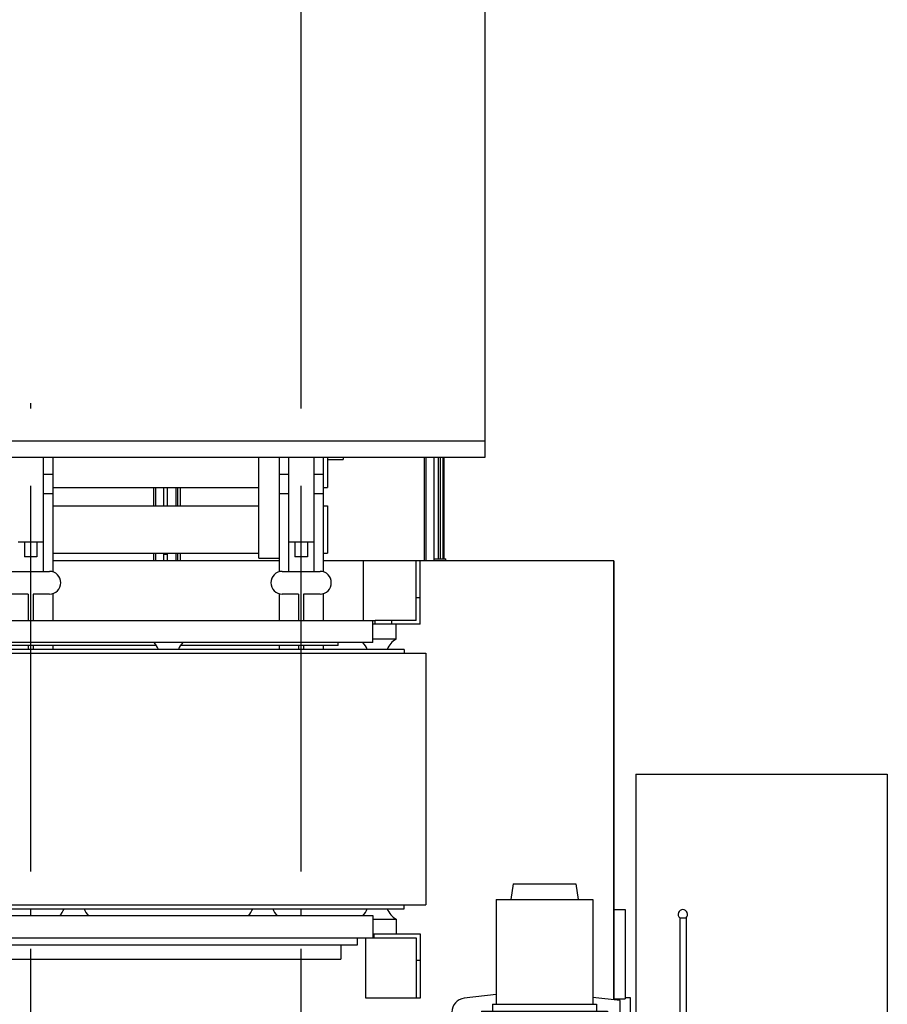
# Model space of a CAD drawing. Header units: millimetres. Extents: x 0 to 1189, y 0 to 841.
# Tile 122 of 131: x 542 to 597, y 702 to 765. Entities that reach past the tile are written whole.
import ezdxf
from ezdxf.enums import TextEntityAlignment as Align

# ---------------------------------------------------------------- set-up
doc = ezdxf.new("R2010")
doc.units = ezdxf.units.MM
doc.header["$LTSCALE"] = 65.395
doc.linetypes.add('CENTER', pattern=[0.6, 0.375, -0.075, 0.075, -0.075])
doc.layers.get('0').update_dxf_attribs({"linetype": 'CONTINUOUS'})
for name, color, linetype in [('25007_030000_IMO-2_SKL_PBL2009', 7, 'CONTINUOUS'), ('25007_030000_IMO-2_SKL_PBL2031', 7, 'CONTINUOUS'), ('25007_040000_IMO-2_SKL_PBL2022', 7, 'CONTINUOUS'), ('25007_040000_IMO-2_SKL_PBL2023', 7, 'CONTINUOUS'), ('25007_040000_IMO-2_SKL_PBL2024', 7, 'CONTINUOUS'), ('25007_040000_IMO-2_SKL_PBL2025', 7, 'CONTINUOUS'), ('25007_040000_IMO-2_SKL_PBL2026', 7, 'CONTINUOUS'), ('25007_040000_IMO-2_SKL_PBL2027', 7, 'CONTINUOUS'), ('25007_040000_TLKGS_KS_V_ABL1915', 7, 'CONTINUOUS'), ('25007_041000_TLKGS_KS_V_ABL1916', 7, 'CONTINUOUS'), ('25007_210700_21_SIMPLE1_A_ABL2008', 7, 'CONTINUOUS'), ('25007_210700_21_SIMPLE1_A_ABL2030', 7, 'CONTINUOUS'), ('25007_731000_20_SIMPLE1_B_ABL1917', 7, 'CONTINUOUS'), ('25007_731000_20_SIMPLE1_T1_B_PBL1918', 7, 'CONTINUOUS'), ('25007_733000_05_SIMPLE1_A_ABL1960', 7, 'CONTINUOUS'), ('25007_733000_05_SIMPLE1_T1_A_PBL1961', 7, 'CONTINUOUS'), ('25007_884500_26_SIMPLE1_T1_X_PBL1981', 7, 'CONTINUOUS'), ('25007_884500_26_SIMPLE1_T2_X_PBL1992', 7, 'CONTINUOUS'), ('25007_884500_26_SIMPLE1_T3_X_PBL1991', 7, 'CONTINUOUS'), ('25007_884500_26_SIMPLE1_X_ABL1980', 7, 'CONTINUOUS'), ('25007_884500_28_SIMPLE1_T1_X_PBL1983', 7, 'CONTINUOUS'), ('25007_884500_28_SIMPLE1_T2_X_PBL1993', 7, 'CONTINUOUS'), ('25007_884500_28_SIMPLE1_T3_X_PBL1994', 7, 'CONTINUOUS'), ('25007_884500_28_SIMPLE1_X_ABL1982', 7, 'CONTINUOUS'), ('25087_000000_IMO-2_SKL_PBL1792', 7, 'CONTINUOUS'), ('25087_000000_IMO-2_SKL_PBL1794', 7, 'CONTINUOUS'), ('25087_000000_IMO-2_SKL_PBL1795', 7, 'CONTINUOUS'), ('25087_000000_IMO-2_SKL_PBL1798', 7, 'CONTINUOUS'), ('25087_000000_IMO-2_SKL_PBL1800', 7, 'CONTINUOUS'), ('25087_000000_IMO-2_SKL_PBL1802', 7, 'CONTINUOUS'), ('25087_000000_IMO-2_SKL_PBL1803', 7, 'CONTINUOUS'), ('25087_000000_TLKGS_MARKETING_ABL1591', 7, 'CONTINUOUS'), ('25087_000000_TRENNSTELLEN_TLKGS_PBL1793', 7, 'CONTINUOUS'), ('25087_030000_TLKGS_V_ABL1592', 7, 'CONTINUOUS'), ('25087_100000_TLKGS_V_ABL1769', 7, 'CONTINUOUS'), ('25087_111000_21_SIMPLE1_A_ABL1770', 7, 'CONTINUOUS'), ('25087_111000_21_SIMPLE1_T1_A_PBL1771', 7, 'CONTINUOUS'), ('25087_111000_21_SIMPLE1_T2_A_PBL1990', 7, 'CONTINUOUS'), ('25087_111000_21_SIMPLE1_T2_A_PBL2010', 7, 'CONTINUOUS'), ('25087_111200_24_SIMPLE1_X_ABL1799', 7, 'CONTINUOUS'), ('25087_122000_01_SIMPLE1_D_ABL1801', 7, 'CONTINUOUS'), ('25087_171000_21_SIMPLE1_A_ABL2028', 7, 'CONTINUOUS'), ('25087_171000_21_SIMPLE1_T1_A_PBL2029', 7, 'CONTINUOUS'), ('25087_200000_TLKGS_V_ABL1851', 7, 'CONTINUOUS'), ('25087_700000_TLKGS_V_ABL1593', 7, 'CONTINUOUS'), ('25087_727000_27_SIMPLE1_B_ABL1594', 7, 'CONTINUOUS'), ('25087_727000_27_SIMPLE1_T1_B_PBL1595', 7, 'CONTINUOUS'), ('25087_727200_01_SIMPLE1_T1_X_PBL1850', 7, 'CONTINUOUS'), ('25087_727200_01_SIMPLE1_X_ABL1849', 7, 'CONTINUOUS'), ('25087_800000_TLKGS_V_ABL1796', 7, 'CONTINUOUS'), ('25087_832000_02_SIMPLE1_B_ABL1797', 7, 'CONTINUOUS'), ('25087_832000_02_SIMPLE1_T1_B_PBL1832', 7, 'CONTINUOUS'), ('8M25C_GENSET_GENERATOR_ABL1903', 7, 'CONTINUOUS'), ('8M25C_GENSET_KPL_GRUNDRAHMEN_ABL1678', 7, 'CONTINUOUS'), ('8M25C_GENSET_SCHUTZHAUBE_ABL1901', 7, 'CONTINUOUS'), ('8M25C_GENSET_SCHUTZHAUBE_T1_PBL1902', 7, 'CONTINUOUS'), ('new_view_8_VBL1588', 7, 'CONTINUOUS')]:
    doc.layers.add(name, color=color, linetype=linetype)
doc.styles.get("Standard").update_dxf_attribs({"font": 'txt', "width": 0.6})
doc.dimstyles.new('DIMSTYLE_2', dxfattribs={"dimtxt": 3.5, "dimasz": 3.5, "dimexe": 1.8, "dimexo": 0, "dimgap": 0.875, "dimtad": 1, "dimlfac": 25, "dimdsep": 46, "dimtxsty": 'Standard', "dimblk": '_FILLED', "dimblk1": '_FILLED', "dimblk2": '_FILLED', "dimcen": 0.09, "dimadec": 0, "dimazin": 0, "dimtp": 2, "dimtm": 2, "dimtfac": 1, "dimtofl": 0, "dimtmove": 0, "dimatfit": 3, "dimldrblk": '_FILLED', "dimfxl": 1, "dimtolj": 1, "dimarcsym": 0})

# ---------------------------------------------------------------- blocks, each defined once
blk = doc.blocks.new('_FILLED')
at = {"color": 0, "linetype": 'ByBlock'}
blk.add_solid([(0, 0), (-1, 0.167), (-1, -0.167)], dxfattribs=at)
blk = doc.blocks.new('*D12')
at = {"color": 2, "linetype": 'Continuous'}
for p, q in [((371.92, 794.92), (371.92, 806.714)), ((560, 740.6), (560, 806.714)), ((371.92, 804.914), (465.96, 804.914)), ((560, 804.914), (465.96, 804.914))]:
    blk.add_line(p, q, dxfattribs=at)
at = {"color": 2, "linetype": 'Continuous', "xscale": 3.5, "yscale": 3.5, "zscale": 3.5, "rotation": 180}
blk.add_blockref('_FILLED', (371.92, 804.914), dxfattribs=at)
at = {"color": 2, "linetype": 'Continuous', "xscale": 3.5, "yscale": 3.5, "zscale": 3.5}
blk.add_blockref('_FILLED', (560, 804.914), dxfattribs=at)
at = {"color": 2, "linetype": 'Continuous', "width": 0.690476}
blk.add_text('4702', height=3.5, dxfattribs=at).set_placement((465.96, 805.789), align=Align.CENTER)
blk = doc.blocks.new('25087_727000_27_SIMPLE1_T1_B_PBL1595', base_point=(472.175, 762.173))
at = {"layer": '25087_727000_27_SIMPLE1_T1_B_PBL1595', "color": 7, "linetype": 'Continuous'}
for p, q in [((571.68, 771.818), (571.68, 737.16)), ((571.68, 738.2), (429.946, 738.2)), ((571.68, 737.16), (429.946, 737.16))]:
    blk.add_line(p, q, dxfattribs=at)
blk = doc.blocks.new('25087_000000_IMO-2_SKL_PBL1803', base_point=(496.94, 701.1))
at = {"layer": '25087_000000_IMO-2_SKL_PBL1803', "color": 40, "linetype": 'Continuous'}
for p, q in [((558.6, 730.6), (544.2, 730.6)), ((563.96, 730.6), (561.4, 730.6)), ((579.88, 730.6), (567.56, 730.6)), ((579.88, 702.687), (579.88, 730.6))]:
    blk.add_line(p, q, dxfattribs=at)
blk = doc.blocks.new('25087_727000_27_SIMPLE1_B_ABL1594', base_point=(476.275, 729.393))
at = {"layer": '25087_000000_IMO-2_SKL_PBL1803'}
blk.add_blockref('25087_000000_IMO-2_SKL_PBL1803', (496.94, 701.1), dxfattribs=at)
at = {"layer": '25087_727000_27_SIMPLE1_T1_B_PBL1595'}
blk.add_blockref('25087_727000_27_SIMPLE1_T1_B_PBL1595', (472.175, 762.173), dxfattribs=at)
blk = doc.blocks.new('25087_727200_01_SIMPLE1_T1_X_PBL1850', base_point=(499.8, 729.68))
at = {"layer": '25087_727200_01_SIMPLE1_T1_X_PBL1850', "color": 7, "linetype": 'Continuous'}
for p, q in [((543.6, 737.16), (543.6, 729.92)), ((544.2, 737.16), (544.2, 729.892)), ((558.6, 737.16), (558.6, 729.892)), ((559.2, 737.16), (559.2, 729.92)), ((560.8, 737.16), (560.8, 729.92)), ((561.4, 737.16), (561.4, 729.892)), ((543.6, 736.104), (544.2, 736.104)), ((558.6, 736.104), (559.2, 736.104)), ((560.8, 736.104), (561.4, 736.104)), ((543.6, 734.864), (544.2, 734.864)), ((558.6, 734.864), (559.2, 734.864)), ((560.8, 734.864), (561.4, 734.864)), ((542, 731.8), (543.6, 731.8)), ((542.4, 731.8), (542.4, 730.84)), ((543.2, 731.8), (543.2, 730.84)), ((559.2, 731.8), (560.8, 731.8)), ((559.6, 731.8), (559.6, 730.84)), ((560.4, 731.8), (560.4, 730.84)), ((543.2, 730.84), (542.4, 730.84)), ((560.4, 730.84), (559.6, 730.84)), ((541.6, 729.92), (544, 729.92)), ((558.8, 729.92), (561.2, 729.92)), ((542.64, 728.48), (541.6, 728.48)), ((542.64, 728.48), (542.64, 726.8)), ((542.96, 728.48), (542.96, 726.8)), ((544, 728.48), (542.96, 728.48)), ((544.2, 728.508), (544.2, 726.8)), ((558.6, 728.508), (558.6, 726.8)), ((559.84, 728.48), (558.8, 728.48)), ((559.84, 728.48), (559.84, 726.8)), ((561.2, 728.48), (560.16, 728.48)), ((560.16, 728.48), (560.16, 726.8)), ((561.4, 728.508), (561.4, 726.8)), ((542.64, 725.2), (542.64, 724.96)), ((542.96, 725.2), (542.96, 724.96)), ((544.2, 725.2), (544.2, 724.96)), ((558.6, 725.2), (558.6, 724.96)), ((559.84, 725.2), (559.84, 724.96)), ((560.16, 725.2), (560.16, 724.96)), ((561.4, 725.2), (561.4, 724.96))]:
    blk.add_line(p, q, dxfattribs=at)
for centre, start, end in [((544, 729.2), 270, 90), ((558.8, 729.2), 90, 270), ((561.2, 729.2), 270, 90)]:
    blk.add_arc(centre, 0.72, start, end, dxfattribs=at)
blk = doc.blocks.new('25087_727200_01_SIMPLE1_X_ABL1849', base_point=(499.8, 729.6801))
at = {"layer": '25087_727200_01_SIMPLE1_T1_X_PBL1850'}
blk.add_blockref('25087_727200_01_SIMPLE1_T1_X_PBL1850', (499.8, 729.6801), dxfattribs=at)
blk = doc.blocks.new('25087_700000_TLKGS_V_ABL1593', base_point=(476.275, 729.393))
at = {"layer": '25087_727000_27_SIMPLE1_B_ABL1594'}
blk.add_blockref('25087_727000_27_SIMPLE1_B_ABL1594', (476.275, 729.393), dxfattribs=at)
at = {"layer": '25087_727200_01_SIMPLE1_X_ABL1849'}
blk.add_blockref('25087_727200_01_SIMPLE1_X_ABL1849', (499.8, 729.68), dxfattribs=at)
blk = doc.blocks.new('25087_111000_21_SIMPLE1_T1_A_PBL1771', base_point=(497.3, 701.1))
at = {"layer": '25087_111000_21_SIMPLE1_T1_A_PBL1771', "color": 7, "linetype": 'Continuous'}
for p, q in [((558.6, 730.6), (544.2, 730.6)), ((563.96, 730.6), (561.4, 730.6)), ((579.88, 730.6), (567.56, 730.6)), ((579.88, 730.6), (579.88, 702.687)), ((579.88, 708.44), (580.6, 708.44)), ((580.6, 708.44), (580.6, 702.76)), ((579.88, 702.76), (580.6, 702.76))]:
    blk.add_line(p, q, dxfattribs=at)
blk = doc.blocks.new('25087_000000_IMO-2_SKL_PBL1795', base_point=(496.94, 701.1))
at = {"layer": '25087_000000_IMO-2_SKL_PBL1795', "color": 40, "linetype": 'Continuous'}
for p, q in [((558.6, 730.6), (544.2, 730.6)), ((563.96, 730.6), (561.4, 730.6)), ((579.88, 730.6), (567.56, 730.6)), ((579.88, 702.687), (579.88, 730.6))]:
    blk.add_line(p, q, dxfattribs=at)
blk = doc.blocks.new('25087_111000_21_SIMPLE1_T2_A_PBL1990', base_point=(542.76, 732.921))
at = {"layer": '25087_111000_21_SIMPLE1_T2_A_PBL1990', "color": 7, "linetype": 'Continuous'}
for p, q in [((534.28, 735.242), (534.28, 734.084)), ((534.851, 734.084), (534.851, 735.242)), ((534.964, 734.084), (534.964, 735.242)), ((535.119, 734.084), (535.119, 735.242)), ((550.637, 734.084), (550.637, 735.242)), ((550.749, 734.084), (550.749, 735.242)), ((551.24, 735.242), (551.24, 734.084)), ((534.28, 731.084), (534.28, 730.6)), ((534.851, 730.6), (534.851, 731.084)), ((534.964, 730.6), (534.964, 731.084)), ((535.119, 730.6), (535.119, 731.084)), ((550.637, 730.6), (550.637, 731.084)), ((550.749, 730.6), (550.749, 731.084)), ((551.24, 731.084), (551.24, 730.6))]:
    blk.add_line(p, q, dxfattribs=at)
blk = doc.blocks.new('25087_111000_21_SIMPLE1_T2_A_PBL2010', base_point=(559.96, 733.88))
at = {"layer": '25087_111000_21_SIMPLE1_T2_A_PBL2010', "color": 7, "linetype": 'Continuous'}
for p, q in [((567.837, 730.6), (567.837, 737.16)), ((567.949, 730.6), (567.949, 737.16)), ((568.44, 737.16), (568.44, 730.6)), ((551.48, 735.242), (551.48, 734.084)), ((552.051, 734.084), (552.051, 735.242)), ((552.164, 734.084), (552.164, 735.242)), ((552.319, 734.084), (552.319, 735.242)), ((551.48, 731.084), (551.48, 730.6)), ((552.051, 730.6), (552.051, 731.084)), ((552.164, 730.6), (552.164, 731.084)), ((552.319, 730.6), (552.319, 731.084))]:
    blk.add_line(p, q, dxfattribs=at)
blk = doc.blocks.new('25087_111000_21_SIMPLE1_A_ABL1770', base_point=(497.3, 704.38))
at = {"layer": '25087_000000_IMO-2_SKL_PBL1795'}
blk.add_blockref('25087_000000_IMO-2_SKL_PBL1795', (496.94, 701.1), dxfattribs=at)
at = {"layer": '25087_111000_21_SIMPLE1_T1_A_PBL1771'}
blk.add_blockref('25087_111000_21_SIMPLE1_T1_A_PBL1771', (497.3, 701.1), dxfattribs=at)
at = {"layer": '25087_111000_21_SIMPLE1_T2_A_PBL1990'}
blk.add_blockref('25087_111000_21_SIMPLE1_T2_A_PBL1990', (542.76, 732.921), dxfattribs=at)
at = {"layer": '25087_111000_21_SIMPLE1_T2_A_PBL2010'}
blk.add_blockref('25087_111000_21_SIMPLE1_T2_A_PBL2010', (559.96, 733.88), dxfattribs=at)
blk = doc.blocks.new('25087_000000_IMO-2_SKL_PBL1800', base_point=(496.94, 701.1))
at = {"layer": '25087_000000_IMO-2_SKL_PBL1800', "color": 40, "linetype": 'Continuous'}
for p, q in [((558.6, 730.6), (544.2, 730.6)), ((563.96, 730.6), (561.4, 730.6)), ((579.88, 730.6), (567.56, 730.6)), ((579.88, 702.687), (579.88, 730.6))]:
    blk.add_line(p, q, dxfattribs=at)
blk = doc.blocks.new('25087_111200_24_SIMPLE1_X_ABL1799', base_point=(496.94, 701.1))
at = {"layer": '25087_000000_IMO-2_SKL_PBL1800'}
blk.add_blockref('25087_000000_IMO-2_SKL_PBL1800', (496.94, 701.1), dxfattribs=at)
blk = doc.blocks.new('25087_000000_IMO-2_SKL_PBL1802', base_point=(496.94, 701.1))
at = {"layer": '25087_000000_IMO-2_SKL_PBL1802', "color": 40, "linetype": 'Continuous'}
for p, q in [((558.6, 730.6), (544.2, 730.6)), ((563.96, 730.6), (561.4, 730.6)), ((579.88, 730.6), (567.56, 730.6)), ((579.88, 702.687), (579.88, 730.6))]:
    blk.add_line(p, q, dxfattribs=at)
blk = doc.blocks.new('25087_122000_01_SIMPLE1_D_ABL1801', base_point=(496.94, 701.1))
at = {"layer": '25087_000000_IMO-2_SKL_PBL1802'}
blk.add_blockref('25087_000000_IMO-2_SKL_PBL1802', (496.94, 701.1), dxfattribs=at)
blk = doc.blocks.new('25087_171000_21_SIMPLE1_T1_A_PBL2029', base_point=(508.62, 733.88))
at = {"layer": '25087_171000_21_SIMPLE1_T1_A_PBL2029', "color": 7, "linetype": 'Continuous'}
for p, q in [((568.74, 730.72), (568.74, 737.16)), ((568.86, 730.72), (568.86, 737.16)), ((569.02, 737.16), (569.02, 730.758)), ((569.08, 737.16), (569.08, 730.72)), ((551.48, 731), (551.24, 731)), ((569.08, 730.962), (569.02, 730.962)), ((568.44, 730.72), (569.2, 730.72)), ((569.08, 730.758), (569.02, 730.758)), ((569.2, 730.6), (569.2, 730.72))]:
    blk.add_line(p, q, dxfattribs=at)
blk = doc.blocks.new('25087_171000_21_SIMPLE1_A_ABL2028', base_point=(508.62, 733.88))
at = {"layer": '25087_171000_21_SIMPLE1_T1_A_PBL2029'}
blk.add_blockref('25087_171000_21_SIMPLE1_T1_A_PBL2029', (508.62, 733.88), dxfattribs=at)
blk = doc.blocks.new('25087_100000_TLKGS_V_ABL1769', base_point=(497.3, 704.38))
at = {"layer": '25087_111000_21_SIMPLE1_A_ABL1770'}
blk.add_blockref('25087_111000_21_SIMPLE1_A_ABL1770', (497.3, 704.38), dxfattribs=at)
at = {"layer": '25087_111200_24_SIMPLE1_X_ABL1799'}
blk.add_blockref('25087_111200_24_SIMPLE1_X_ABL1799', (496.94, 701.1), dxfattribs=at)
at = {"layer": '25087_122000_01_SIMPLE1_D_ABL1801'}
blk.add_blockref('25087_122000_01_SIMPLE1_D_ABL1801', (496.94, 701.1), dxfattribs=at)
at = {"layer": '25087_171000_21_SIMPLE1_A_ABL2028'}
blk.add_blockref('25087_171000_21_SIMPLE1_A_ABL2028', (508.62, 733.88), dxfattribs=at)
blk = doc.blocks.new('25087_000000_IMO-2_SKL_PBL1798', base_point=(496.94, 701.1))
at = {"layer": '25087_000000_IMO-2_SKL_PBL1798', "color": 40, "linetype": 'Continuous'}
for p, q in [((558.6, 730.6), (544.2, 730.6)), ((563.96, 730.6), (561.4, 730.6)), ((579.88, 730.6), (567.56, 730.6)), ((579.88, 702.687), (579.88, 730.6))]:
    blk.add_line(p, q, dxfattribs=at)
blk = doc.blocks.new('25087_832000_02_SIMPLE1_T1_B_PBL1832', base_point=(496.98, 733.961))
at = {"layer": '25087_832000_02_SIMPLE1_T1_B_PBL1832', "color": 7, "linetype": 'Continuous'}
for p, q in [((557.32, 730.762), (557.32, 737.16)), ((561.68, 737.16), (561.68, 735.242)), ((562.68, 737.16), (562.68, 737.04)), ((561.68, 737.04), (562.68, 737.04)), ((544.2, 735.242), (557.32, 735.242)), ((561.4, 735.242), (561.68, 735.242)), ((544.2, 734.084), (557.32, 734.084)), ((561.4, 734.084), (561.68, 734.084)), ((561.68, 734.084), (561.68, 731.084)), ((544.2, 731.084), (557.32, 731.084)), ((561.4, 731.084), (561.68, 731.084)), ((557.32, 730.762), (558.6, 730.762))]:
    blk.add_line(p, q, dxfattribs=at)
blk = doc.blocks.new('25087_832000_02_SIMPLE1_B_ABL1797', base_point=(496.94, 704.38))
at = {"layer": '25087_000000_IMO-2_SKL_PBL1798'}
blk.add_blockref('25087_000000_IMO-2_SKL_PBL1798', (496.94, 701.1), dxfattribs=at)
at = {"layer": '25087_832000_02_SIMPLE1_T1_B_PBL1832'}
blk.add_blockref('25087_832000_02_SIMPLE1_T1_B_PBL1832', (496.98, 733.961), dxfattribs=at)
blk = doc.blocks.new('25087_800000_TLKGS_V_ABL1796', base_point=(496.94, 704.3801))
at = {"layer": '25087_832000_02_SIMPLE1_B_ABL1797'}
blk.add_blockref('25087_832000_02_SIMPLE1_B_ABL1797', (496.94, 704.3801), dxfattribs=at)
blk = doc.blocks.new('25007_030000_IMO-2_SKL_PBL2009', base_point=(542.8, 690.04))
at = {"layer": '25007_030000_IMO-2_SKL_PBL2009', "color": 40, "linetype": 'Continuous'}
for p, q in [((542.8, 708.04), (542.8, 708.48)), ((542.8, 700.1), (542.8, 705.28)), ((542.8, 678.72), (542.8, 679.9)), ((542.8, 675.072), (542.8, 676.32)), ((542.8, 671.6), (542.8, 672.672))]:
    blk.add_line(p, q, dxfattribs=at)
blk = doc.blocks.new('25007_210700_21_SIMPLE1_A_ABL2008', base_point=(542.8, 690.04))
at = {"layer": '25007_030000_IMO-2_SKL_PBL2009'}
blk.add_blockref('25007_030000_IMO-2_SKL_PBL2009', (542.8, 690.04), dxfattribs=at)
blk = doc.blocks.new('25007_030000_IMO-2_SKL_PBL2031', base_point=(560, 690.04))
at = {"layer": '25007_030000_IMO-2_SKL_PBL2031', "color": 40, "linetype": 'Continuous'}
for p, q in [((560, 708.04), (560, 708.48)), ((560, 700.1), (560, 705.28)), ((560, 678.72), (560, 679.9)), ((560, 675.072), (560, 676.32)), ((560, 671.6), (560, 672.672))]:
    blk.add_line(p, q, dxfattribs=at)
blk = doc.blocks.new('25007_210700_21_SIMPLE1_A_ABL2030', base_point=(560, 690.04))
at = {"layer": '25007_030000_IMO-2_SKL_PBL2031'}
blk.add_blockref('25007_030000_IMO-2_SKL_PBL2031', (560, 690.04), dxfattribs=at)
blk = doc.blocks.new('25087_200000_TLKGS_V_ABL1851', base_point=(499.8, 696.9))
at = {"layer": '25007_210700_21_SIMPLE1_A_ABL2008'}
blk.add_blockref('25007_210700_21_SIMPLE1_A_ABL2008', (542.8, 690.04), dxfattribs=at)
at = {"layer": '25007_210700_21_SIMPLE1_A_ABL2030'}
blk.add_blockref('25007_210700_21_SIMPLE1_A_ABL2030', (560, 690.04), dxfattribs=at)
blk = doc.blocks.new('25087_030000_TLKGS_V_ABL1592', base_point=(476.635, 729.393))
at = {"layer": '25087_100000_TLKGS_V_ABL1769'}
blk.add_blockref('25087_100000_TLKGS_V_ABL1769', (497.3, 704.38), dxfattribs=at)
at = {"layer": '25087_200000_TLKGS_V_ABL1851'}
blk.add_blockref('25087_200000_TLKGS_V_ABL1851', (499.8, 696.9), dxfattribs=at)
at = {"layer": '25087_700000_TLKGS_V_ABL1593'}
blk.add_blockref('25087_700000_TLKGS_V_ABL1593', (476.275, 729.393), dxfattribs=at)
at = {"layer": '25087_800000_TLKGS_V_ABL1796'}
blk.add_blockref('25087_800000_TLKGS_V_ABL1796', (496.94, 704.38), dxfattribs=at)
blk = doc.blocks.new('25007_731000_20_SIMPLE1_T1_B_PBL1918', base_point=(580.94, 687.72))
at = {"layer": '25007_731000_20_SIMPLE1_T1_B_PBL1918', "color": 7, "linetype": 'Continuous'}
for p, q in [((580.6, 702.84), (580.92, 702.84)), ((580.92, 702.84), (580.92, 697.5)), ((581.28, 701.04), (580.92, 701.4)), ((580.92, 690.7), (580.92, 678.72)), ((581.28, 678.96), (581.04, 678.72)), ((580.92, 676.32), (580.92, 675.072)), ((580.92, 672.672), (580.92, 672.6)), ((580.92, 672.6), (581.28, 672.6))]:
    blk.add_line(p, q, dxfattribs=at)
blk = doc.blocks.new('25007_040000_IMO-2_SKL_PBL2027', base_point=(565.64, 701.1))
at = {"layer": '25007_040000_IMO-2_SKL_PBL2027', "color": 40, "linetype": 'Continuous'}
for p, q in [((558.6, 730.6), (551.4, 730.6)), ((563.96, 730.6), (561.4, 730.6)), ((579.88, 730.6), (567.56, 730.6)), ((579.88, 702.687), (579.88, 730.6)), ((579.88, 697.5), (579.88, 701.004)), ((579.88, 687.196), (579.88, 690.7)), ((579.88, 678.72), (579.88, 685.513)), ((579.88, 675.072), (579.88, 676.32)), ((579.88, 671.6), (579.88, 672.672))]:
    blk.add_line(p, q, dxfattribs=at)
blk = doc.blocks.new('25007_731000_20_SIMPLE1_B_ABL1917', base_point=(566.34, 701.1))
at = {"layer": '25007_040000_IMO-2_SKL_PBL2027'}
blk.add_blockref('25007_040000_IMO-2_SKL_PBL2027', (565.64, 701.1), dxfattribs=at)
at = {"layer": '25007_731000_20_SIMPLE1_T1_B_PBL1918'}
blk.add_blockref('25007_731000_20_SIMPLE1_T1_B_PBL1918', (580.94, 687.72), dxfattribs=at)
blk = doc.blocks.new('25007_733000_05_SIMPLE1_T1_A_PBL1961', base_point=(578, 697.483))
at = {"layer": '25007_733000_05_SIMPLE1_T1_A_PBL1961', "color": 7, "linetype": 'Continuous'}
for p, q in [((573.48, 710.06), (573.339, 709.06)), ((573.48, 710.06), (577.48, 710.06)), ((577.48, 710.06), (577.621, 709.06)), ((572.4, 709.06), (578.56, 709.06)), ((572.4, 709.06), (572.4, 702.42)), ((578.56, 709.06), (578.56, 702.42)), ((584.08, 707.9), (584.48, 707.9)), ((584.08, 707.9), (584.08, 698.257)), ((584.48, 707.9), (584.48, 698.317)), ((572.4, 703.035), (570.374, 702.794)), ((580.28, 702.64), (578.56, 702.844)), ((572.18, 702.42), (578.78, 702.42)), ((572.18, 702.42), (572.18, 701.98)), ((578.78, 702.42), (578.78, 701.98)), ((580.28, 701.004), (580.28, 702.64)), ((569.58, 701.9), (569.58, 686.3)), ((571.08, 701.54), (578.28, 701.54)), ((571.08, 701.54), (571.08, 698.3)), ((571.48, 701.98), (579.48, 701.98)), ((571.48, 701.98), (571.48, 701.54)), ((578.28, 701.54), (578.28, 698.3)), ((579.48, 701.98), (579.48, 701.14)), ((579.48, 701.14), (578.28, 701.14)), ((579.78, 701.004), (580.28, 701.004)), ((579.78, 697.5), (579.78, 701.004)), ((586.12, 698.101), (586.12, 699.465)), ((586.32, 698.101), (586.32, 699.465)), ((581.48, 698.384), (583.48, 698.384)), ((581.48, 698.384), (581.48, 696.698)), ((582.44, 698.357), (584.08, 698.357)), ((582.44, 697.984), (582.44, 698.357)), ((583.48, 698.384), (583.48, 698.357)), ((584.72, 698.577), (584.44, 698.157)), ((584.48, 698.417), (584.72, 698.777)), ((584.72, 698.577), (584.72, 698.777)), ((584.989, 698.288), (585.089, 698.438)), ((585.089, 698.438), (585.089, 698.638)), ((585.089, 698.438), (585.162, 698.401)), ((585.162, 698.401), (585.248, 698.53)), ((585.162, 698.201), (585.162, 698.401)), ((585.248, 698.33), (585.162, 698.201)), ((585.248, 698.33), (585.248, 698.53)), ((578.28, 698.3), (571.08, 698.3)), ((571.88, 698.3), (571.88, 688.3)), ((577.48, 698.3), (577.48, 695.375)), ((578.28, 698.3), (578.28, 688.94)), ((578.28, 697.949), (579.78, 697.949)), ((581.48, 698.184), (582.44, 698.184)), ((581.48, 697.984), (583.48, 697.984)), ((581.48, 697.784), (583.48, 697.784)), ((584.44, 698.157), (582.44, 698.157)), ((583.48, 697.984), (583.48, 697.784)), ((583.48, 697.784), (583.48, 696.698)), ((584.44, 698.157), (584.44, 698.197)), ((585.162, 698.201), (584.989, 698.288)), ((586.028, 698.001), (585.428, 697.481)), ((586.028, 698.201), (585.628, 697.855)), ((585.628, 697.655), (585.628, 697.855)), ((586.12, 698.201), (586.028, 698.201)), ((586.028, 698.201), (586.028, 698.001)), ((586.403, 698.001), (586.028, 698.001)), ((586.403, 698.201), (586.32, 698.201)), ((586.403, 695.403), (586.403, 698.201)), ((571.88, 697.46), (571.08, 697.185)), ((571.08, 697.185), (571.08, 691.015)), ((581.48, 697.5), (578.28, 697.5)), ((585.428, 697.655), (585.628, 697.655)), ((585.428, 697.481), (585.428, 697.655)), ((585.628, 697.481), (585.711, 697.481)), ((585.711, 697.481), (585.853, 697.604)), ((581.48, 696.698), (583.48, 696.698)), ((583.48, 696.944), (585.26, 696.944)), ((585.26, 697.031), (585.46, 697.031)), ((585.26, 696.944), (585.26, 697.031)), ((585.28, 697.031), (585.28, 690.7)), ((585.711, 696.815), (585.28, 696.815)), ((585.711, 696.615), (585.28, 696.615)), ((585.711, 696.815), (585.711, 696.615)), ((585.28, 696.269), (586.12, 696.269)), ((585.84, 696.269), (585.84, 691.928)), ((585.84, 695.819), (586.12, 695.819)), ((586.12, 696.269), (586.12, 695.403)), ((585.84, 695.499), (586.12, 695.499)), ((586.12, 695.403), (586.403, 695.403)), ((577.48, 692.825), (577.48, 688.3)), ((585.28, 691.928), (585.84, 691.928)), ((571.88, 690.74), (571.08, 691.015)), ((585.28, 690.7), (578.28, 690.7)), ((578.28, 690.251), (579.78, 690.251)), ((579.78, 687.196), (579.78, 690.7)), ((577.48, 688.94), (578.28, 688.94)), ((571.88, 688.3), (577.48, 688.3)), ((573.28, 688.3), (573.28, 687.604)), ((576.08, 688.3), (576.08, 687.604)), ((573.28, 687.604), (576.08, 687.604)), ((573.84, 687.604), (573.84, 686.604)), ((575.52, 687.604), (575.52, 686.604)), ((580.28, 687.196), (579.78, 687.196)), ((580.28, 685.56), (580.28, 687.196)), ((573.84, 686.604), (572.501, 686.22)), ((573.84, 686.604), (575.52, 686.604)), ((575.52, 686.604), (576.859, 686.22)), ((578.16, 686.22), (571.2, 686.22)), ((570.374, 685.406), (570.815, 685.354)), ((578.16, 685.18), (571.2, 685.18)), ((572.275, 685.18), (574.574, 684.906)), ((574.786, 684.906), (577.085, 685.18)), ((578.545, 685.354), (580.28, 685.56))]:
    blk.add_line(p, q, dxfattribs=at)
blk.add_circle((586.22, 699.637), 0.2, dxfattribs=at)
for centre, radius, start, end in [((584.28, 708.124), 0.3, 311.81031, 228.18969), ((570.48, 701.9), 0.9, 96.78897, 180), ((570.48, 686.3), 0.9, 180, 263.21103), ((571.2, 685.7), 0.52, 90, 270), ((578.16, 685.7), 0.52, 270, 90), ((574.68, 685.8), 0.9, 263.21103, 276.78897)]:
    blk.add_arc(centre, radius, start, end, dxfattribs=at)
blk.add_ellipse((584.28, 698.017), major_axis=(0.195, 0.315), ratio=0.145898, start_param=-0.875325, end_param=-0.231824, dxfattribs=at)
for points, knots in [([(584.72, 698.777), (584.753, 698.77), (584.88, 698.738), (585.004, 698.686), (585.089, 698.638)], [0, 0, 0, 0, 0.253178, 1, 1, 1, 1]), ([(585.089, 698.438), (585.004, 698.486), (584.88, 698.538), (584.753, 698.57), (584.72, 698.577)], [0, 0, 0, 0, 0.746822, 1, 1, 1, 1]), ([(585.248, 698.53), (585.353, 698.446), (585.532, 698.242), (585.616, 697.983), (585.628, 697.855)], [0, 0, 0, 0, 0.511084, 1, 1, 1, 1]), ([(585.628, 697.655), (585.616, 697.783), (585.532, 698.042), (585.353, 698.246), (585.248, 698.33)], [0, 0, 0, 0, 0.488916, 1, 1, 1, 1]), ([(584.28, 698.157), (584.254, 698.157), (584.205, 698.162), (584.132, 698.183), (584.08, 698.226), (584.08, 698.257)], [0, 0, 0, 0, 0.324331, 0.612802, 1, 1, 1, 1]), ([(584.44, 698.197), (584.43, 698.19), (584.38, 698.165), (584.323, 698.157), (584.28, 698.157)], [0, 0, 0, 0, 0.216549, 1, 1, 1, 1]), ([(586.12, 698.101), (586.12, 698.086), (586.151, 698.059), (586.202, 698.05), (586.261, 698.05), (586.32, 698.075), (586.32, 698.101)], [0, 0, 0, 0, 0.196321, 0.422947, 0.670307, 1, 1, 1, 1]), ([(585.46, 697.031), (585.484, 697.065), (585.568, 697.203), (585.617, 697.362), (585.628, 697.481)], [0, 0, 0, 0, 0.255459, 1, 1, 1, 1]), ([(586.118, 697.546), (585.997, 697.462), (585.79, 697.247), (585.711, 696.955), (585.711, 696.815)], [0, 0, 0, 0, 0.513228, 1, 1, 1, 1]), ([(586.118, 697.346), (585.997, 697.262), (585.79, 697.047), (585.711, 696.755), (585.711, 696.615)], [0, 0, 0, 0, 0.513228, 1, 1, 1, 1]), ([(585.853, 697.604), (585.881, 697.629), (585.955, 697.661), (586.072, 697.651), (586.168, 697.588), (586.194, 697.515), (586.194, 697.481)], [0, 0, 0, 0, 0.25594, 0.518983, 0.768743, 1, 1, 1, 1]), ([(586.194, 697.481), (586.194, 697.455), (586.179, 697.401), (586.141, 697.361), (586.118, 697.346)], [0, 0, 0, 0, 0.486772, 1, 1, 1, 1])]:
    blk.add_open_spline(points, degree=3, knots=knots, dxfattribs=at)
for points in [[(586.157, 697.581), (586.146, 697.567), (586.133, 697.556), (586.118, 697.546)], [(571.88, 692.825), (571.88, 693.25), (571.889, 694.1), (571.88, 694.95), (571.88, 695.375)], [(577.48, 695.375), (577.48, 694.95), (577.471, 694.1), (577.48, 693.25), (577.48, 692.825)]]:
    blk.add_open_spline(points, degree=3, dxfattribs=at)
blk = doc.blocks.new('25007_040000_IMO-2_SKL_PBL2025', base_point=(565.64, 701.1))
at = {"layer": '25007_040000_IMO-2_SKL_PBL2025', "color": 40, "linetype": 'Continuous'}
for p, q in [((558.6, 730.6), (551.4, 730.6)), ((563.96, 730.6), (561.4, 730.6)), ((579.88, 730.6), (567.56, 730.6)), ((579.88, 702.687), (579.88, 730.6)), ((579.88, 697.5), (579.88, 701.004)), ((579.88, 687.196), (579.88, 690.7)), ((579.88, 678.72), (579.88, 685.513)), ((579.88, 675.072), (579.88, 676.32)), ((579.88, 671.6), (579.88, 672.672))]:
    blk.add_line(p, q, dxfattribs=at)
blk = doc.blocks.new('25007_733000_05_SIMPLE1_A_ABL1960', base_point=(565.64, 701.1))
at = {"layer": '25007_040000_IMO-2_SKL_PBL2025'}
blk.add_blockref('25007_040000_IMO-2_SKL_PBL2025', (565.64, 701.1), dxfattribs=at)
at = {"layer": '25007_733000_05_SIMPLE1_T1_A_PBL1961'}
blk.add_blockref('25007_733000_05_SIMPLE1_T1_A_PBL1961', (578, 697.483), dxfattribs=at)
blk = doc.blocks.new('25007_884500_26_SIMPLE1_T1_X_PBL1981', base_point=(551.56, 704.72))
at = {"layer": '25007_884500_26_SIMPLE1_T1_X_PBL1981', "color": 7, "linetype": 'Continuous'}
for p, q in [((539, 702.8), (539, 706.64)), ((539.56, 706.64), (539.56, 706.16)), ((563.56, 706.64), (563.56, 706.16)), ((564.12, 702.8), (564.12, 706.64)), ((563.56, 706.16), (539.56, 706.16)), ((540.6, 706.16), (540.6, 705.28)), ((562.52, 706.16), (562.52, 705.28)), ((535.56, 705.2), (535.56, 702.8)), ((535.8, 705.2), (535.8, 702.8)), ((540.6, 705.28), (562.52, 705.28)), ((567.32, 705.2), (567.32, 702.8)), ((567.56, 705.2), (567.56, 702.8)), ((535.56, 702.8), (535.8, 702.8)), ((535.8, 702.8), (539, 702.8)), ((567.32, 702.8), (564.12, 702.8)), ((567.56, 702.8), (567.32, 702.8))]:
    blk.add_line(p, q, dxfattribs=at)
blk = doc.blocks.new('25007_884500_26_SIMPLE1_T3_X_PBL1991', base_point=(535.645, 716.72))
at = {"layer": '25007_884500_26_SIMPLE1_T3_X_PBL1991', "color": 7, "linetype": 'Continuous'}
for p, q in [((535.46, 724.72), (535.46, 708.72)), ((535.46, 724.72), (535.83, 724.72)), ((535.46, 708.72), (535.83, 708.72))]:
    blk.add_line(p, q, dxfattribs=at)
blk = doc.blocks.new('25007_884500_26_SIMPLE1_T2_X_PBL1992', base_point=(551.56, 727.9))
at = {"layer": '25007_884500_26_SIMPLE1_T2_X_PBL1992', "color": 7, "linetype": 'Continuous'}
for p, q in [((535.56, 728.24), (535.56, 730.6)), ((535.56, 730.6), (539.16, 730.6)), ((535.8, 728.24), (535.8, 730.6)), ((539.16, 726.8), (539.16, 730.6)), ((567.32, 730.6), (563.96, 730.6)), ((563.96, 726.8), (563.96, 730.6)), ((567.56, 730.6), (567.32, 730.6)), ((567.32, 728.24), (567.32, 730.6)), ((567.56, 728.24), (567.56, 730.6)), ((540.76, 725.2), (540.76, 725.4)), ((562.36, 725.2), (562.36, 725.4)), ((550.8, 725.2), (540.76, 725.2)), ((562.36, 725.2), (552.32, 725.2))]:
    blk.add_line(p, q, dxfattribs=at)
blk = doc.blocks.new('25007_040000_IMO-2_SKL_PBL2023', base_point=(565.64, 701.1))
at = {"layer": '25007_040000_IMO-2_SKL_PBL2023', "color": 40, "linetype": 'Continuous'}
for p, q in [((558.6, 730.6), (551.4, 730.6)), ((563.96, 730.6), (561.4, 730.6)), ((579.88, 730.6), (567.56, 730.6)), ((579.88, 702.687), (579.88, 730.6)), ((579.88, 697.5), (579.88, 701.004)), ((579.88, 687.196), (579.88, 690.7)), ((579.88, 678.72), (579.88, 685.513)), ((579.88, 675.072), (579.88, 676.32)), ((579.88, 671.6), (579.88, 672.672))]:
    blk.add_line(p, q, dxfattribs=at)
blk = doc.blocks.new('25007_884500_26_SIMPLE1_X_ABL1980', base_point=(557.67, 701.1))
at = {"layer": '25007_040000_IMO-2_SKL_PBL2023'}
blk.add_blockref('25007_040000_IMO-2_SKL_PBL2023', (565.64, 701.1), dxfattribs=at)
at = {"layer": '25007_884500_26_SIMPLE1_T1_X_PBL1981'}
blk.add_blockref('25007_884500_26_SIMPLE1_T1_X_PBL1981', (551.56, 704.72), dxfattribs=at)
at = {"layer": '25007_884500_26_SIMPLE1_T2_X_PBL1992'}
blk.add_blockref('25007_884500_26_SIMPLE1_T2_X_PBL1992', (551.56, 727.9), dxfattribs=at)
at = {"layer": '25007_884500_26_SIMPLE1_T3_X_PBL1991'}
blk.add_blockref('25007_884500_26_SIMPLE1_T3_X_PBL1991', (535.645, 716.72), dxfattribs=at)
blk = doc.blocks.new('25007_884500_28_SIMPLE1_T1_X_PBL1983', base_point=(551.56, 705.84))
at = {"layer": '25007_884500_28_SIMPLE1_T1_X_PBL1983', "color": 7, "linetype": 'Continuous'}
for p, q in [((536.56, 708.48), (536.56, 708.72)), ((536.56, 708.48), (566.56, 708.48)), ((566.56, 708.48), (566.56, 708.72)), ((537.08, 707.825), (537.08, 706.88)), ((537.08, 707.825), (538.56, 707.825)), ((538.56, 708.04), (538.56, 706.64)), ((538.56, 708.04), (564.56, 708.04)), ((564.56, 708.04), (564.56, 706.64)), ((564.56, 707.825), (566.04, 707.825)), ((566.04, 707.825), (566.04, 706.88)), ((535.56, 702.8), (535.56, 706.88)), ((535.56, 706.88), (538.506, 706.88)), ((535.8, 706.64), (535.8, 702.8)), ((535.8, 706.64), (538.506, 706.64)), ((538.506, 706.88), (538.506, 706.64)), ((538.506, 706.88), (538.56, 706.88)), ((538.506, 706.64), (564.614, 706.64)), ((539, 702.8), (539, 706.64)), ((564.12, 702.8), (564.12, 706.64)), ((564.56, 706.88), (564.614, 706.88)), ((564.614, 706.88), (567.56, 706.88)), ((564.614, 706.88), (564.614, 706.64)), ((564.614, 706.64), (567.32, 706.64)), ((567.32, 706.64), (567.32, 702.8)), ((567.56, 706.88), (567.56, 702.8)), ((540.6, 706.16), (540.6, 705.28)), ((562.52, 706.16), (562.52, 705.28)), ((535.56, 705.2), (535.8, 705.2)), ((540.6, 705.28), (562.52, 705.28)), ((567.56, 705.2), (567.32, 705.2)), ((535.56, 702.8), (535.8, 702.8)), ((535.8, 702.8), (539, 702.8)), ((567.32, 702.8), (564.12, 702.8)), ((567.56, 702.8), (567.32, 702.8))]:
    blk.add_line(p, q, dxfattribs=at)
for centre, start, end in [((536.509, 708.88), 298.43425, 340.53009), ((540.051, 708.88), 199.46991, 224.65549), ((543.789, 708.88), 315.34451, 340.53009), ((547.331, 708.88), 199.46991, 224.65549), ((555.789, 708.88), 315.34451, 340.53009), ((559.331, 708.88), 199.46991, 224.65549), ((563.069, 708.88), 315.34451, 340.53009), ((566.611, 708.88), 199.46991, 241.56575)]:
    blk.add_arc(centre, 1.2, start, end, dxfattribs=at)
blk = doc.blocks.new('25007_884500_28_SIMPLE1_T2_X_PBL1993', base_point=(551.56, 727.58))
at = {"layer": '25007_884500_28_SIMPLE1_T2_X_PBL1993', "color": 7, "linetype": 'Continuous'}
for p, q in [((535.56, 726.56), (535.56, 730.6)), ((535.8, 730.6), (535.56, 730.6)), ((535.8, 726.8), (535.8, 730.6)), ((535.8, 730.6), (539.16, 730.6)), ((539.16, 726.8), (539.16, 730.6)), ((567.56, 730.6), (563.96, 730.6)), ((563.96, 726.8), (563.96, 730.6)), ((567.32, 726.8), (567.32, 730.6)), ((567.56, 726.56), (567.56, 730.6)), ((535.8, 728.24), (535.56, 728.24)), ((567.56, 728.24), (567.32, 728.24)), ((538.407, 726.56), (535.56, 726.56)), ((538.407, 726.8), (535.8, 726.8)), ((537.08, 725.615), (537.08, 726.56)), ((537.36, 726.56), (537.36, 726.8)), ((538.407, 726.56), (538.407, 726.8)), ((538.407, 726.8), (564.713, 726.8)), ((538.56, 726.56), (538.407, 726.56)), ((538.56, 725.4), (538.56, 726.8)), ((564.56, 725.4), (564.56, 726.8)), ((564.713, 726.56), (564.56, 726.56)), ((567.32, 726.8), (564.713, 726.8)), ((564.713, 726.56), (564.713, 726.8)), ((567.56, 726.56), (564.713, 726.56)), ((565.76, 726.56), (565.76, 726.8)), ((566.04, 725.615), (566.04, 726.56)), ((538.56, 725.615), (537.08, 725.615)), ((564.56, 725.4), (538.56, 725.4)), ((540.76, 725.2), (540.76, 725.4)), ((562.36, 725.2), (562.36, 725.4)), ((566.04, 725.615), (564.56, 725.615)), ((536.56, 724.96), (536.56, 724.72)), ((566.56, 724.96), (536.56, 724.96)), ((550.8, 725.2), (540.76, 725.2)), ((562.36, 725.2), (552.32, 725.2)), ((566.56, 724.96), (566.56, 724.72))]:
    blk.add_line(p, q, dxfattribs=at)
for centre, start, end in [((536.509, 724.56), 19.46991, 61.56575), ((540.051, 724.56), 135.34451, 160.53009), ((549.789, 724.56), 19.46991, 44.65549), ((553.331, 724.56), 135.34451, 160.53009), ((563.069, 724.56), 19.46991, 44.65549), ((566.611, 724.56), 118.43425, 160.53009)]:
    blk.add_arc(centre, 1.2, start, end, dxfattribs=at)
blk = doc.blocks.new('25007_884500_28_SIMPLE1_T3_X_PBL1994', base_point=(551.88, 716.72))
at = {"layer": '25007_884500_28_SIMPLE1_T3_X_PBL1994', "color": 7, "linetype": 'Continuous'}
for p, q in [((535.83, 724.72), (535.83, 708.72)), ((535.83, 724.72), (567.93, 724.72)), ((567.93, 724.72), (567.93, 708.72)), ((535.83, 708.72), (567.93, 708.72))]:
    blk.add_line(p, q, dxfattribs=at)
blk = doc.blocks.new('25007_040000_IMO-2_SKL_PBL2022', base_point=(565.64, 701.1))
at = {"layer": '25007_040000_IMO-2_SKL_PBL2022', "color": 40, "linetype": 'Continuous'}
for p, q in [((558.6, 730.6), (551.4, 730.6)), ((563.96, 730.6), (561.4, 730.6)), ((579.88, 730.6), (567.56, 730.6)), ((579.88, 702.687), (579.88, 730.6)), ((579.88, 697.5), (579.88, 701.004)), ((579.88, 687.196), (579.88, 690.7)), ((579.88, 678.72), (579.88, 685.513)), ((579.88, 675.072), (579.88, 676.32)), ((579.88, 671.6), (579.88, 672.672))]:
    blk.add_line(p, q, dxfattribs=at)
blk = doc.blocks.new('25007_884500_28_SIMPLE1_X_ABL1982', base_point=(557.72, 701.1))
at = {"layer": '25007_040000_IMO-2_SKL_PBL2022'}
blk.add_blockref('25007_040000_IMO-2_SKL_PBL2022', (565.64, 701.1), dxfattribs=at)
at = {"layer": '25007_884500_28_SIMPLE1_T1_X_PBL1983'}
blk.add_blockref('25007_884500_28_SIMPLE1_T1_X_PBL1983', (551.56, 705.84), dxfattribs=at)
at = {"layer": '25007_884500_28_SIMPLE1_T2_X_PBL1993'}
blk.add_blockref('25007_884500_28_SIMPLE1_T2_X_PBL1993', (551.56, 727.58), dxfattribs=at)
at = {"layer": '25007_884500_28_SIMPLE1_T3_X_PBL1994'}
blk.add_blockref('25007_884500_28_SIMPLE1_T3_X_PBL1994', (551.88, 716.72), dxfattribs=at)
blk = doc.blocks.new('25007_041000_TLKGS_KS_V_ABL1916', base_point=(558.37, 701.1))
at = {"layer": '25007_731000_20_SIMPLE1_B_ABL1917'}
blk.add_blockref('25007_731000_20_SIMPLE1_B_ABL1917', (566.34, 701.1), dxfattribs=at)
at = {"layer": '25007_733000_05_SIMPLE1_A_ABL1960'}
blk.add_blockref('25007_733000_05_SIMPLE1_A_ABL1960', (565.64, 701.1), dxfattribs=at)
at = {"layer": '25007_884500_26_SIMPLE1_X_ABL1980'}
blk.add_blockref('25007_884500_26_SIMPLE1_X_ABL1980', (557.67, 701.1), dxfattribs=at)
at = {"layer": '25007_884500_28_SIMPLE1_X_ABL1982'}
blk.add_blockref('25007_884500_28_SIMPLE1_X_ABL1982', (557.72, 701.1), dxfattribs=at)
blk = doc.blocks.new('25007_040000_TLKGS_KS_V_ABL1915', base_point=(558.37, 701.1))
at = {"layer": '25007_041000_TLKGS_KS_V_ABL1916'}
blk.add_blockref('25007_041000_TLKGS_KS_V_ABL1916', (558.37, 701.1), dxfattribs=at)
blk = doc.blocks.new('25087_000000_TLKGS_MARKETING_ABL1591', base_point=(467.401, 729.393))
at = {"layer": '25007_040000_TLKGS_KS_V_ABL1915'}
blk.add_blockref('25007_040000_TLKGS_KS_V_ABL1915', (558.37, 701.1), dxfattribs=at)
at = {"layer": '25087_030000_TLKGS_V_ABL1592'}
blk.add_blockref('25087_030000_TLKGS_V_ABL1592', (476.635, 729.393), dxfattribs=at)
blk = doc.blocks.new('25087_000000_IMO-2_SKL_PBL1792', base_point=(496.94, 701.1))
at = {"layer": '25087_000000_IMO-2_SKL_PBL1792', "color": 40, "linetype": 'Continuous'}
for p, q in [((558.6, 730.6), (544.2, 730.6)), ((563.96, 730.6), (561.4, 730.6)), ((579.88, 730.6), (567.56, 730.6)), ((579.88, 702.687), (579.88, 730.6))]:
    blk.add_line(p, q, dxfattribs=at)
blk = doc.blocks.new('8M25C_GENSET_KPL_GRUNDRAHMEN_ABL1678', base_point=(560.77, 685.1))
at = {"layer": '25087_000000_IMO-2_SKL_PBL1792'}
blk.add_blockref('25087_000000_IMO-2_SKL_PBL1792', (496.94, 701.1), dxfattribs=at)
blk = doc.blocks.new('25087_000000_TRENNSTELLEN_TLKGS_PBL1793', base_point=(496.94, 706.1))
at = {"layer": '25087_000000_TRENNSTELLEN_TLKGS_PBL1793', "color": 40, "linetype": 'Continuous'}
for p, q in [((558.6, 730.6), (544.2, 730.6)), ((563.96, 730.6), (561.4, 730.6)), ((579.88, 730.6), (567.56, 730.6)), ((579.88, 702.687), (579.88, 730.6))]:
    blk.add_line(p, q, dxfattribs=at)
blk = doc.blocks.new('25087_000000_IMO-2_SKL_PBL1794', base_point=(561.66, 706.1))
at = {"layer": '25087_000000_IMO-2_SKL_PBL1794', "color": 2, "linetype": 'CENTER'}
for p, q in [((542.8, 671.6), (542.8, 740.6)), ((560, 671.6), (560, 740.6))]:
    blk.add_line(p, q, dxfattribs=at)
at = {"layer": '25087_000000_IMO-2_SKL_PBL1794', "color": 40, "linetype": 'Continuous'}
for p, q in [((558.6, 730.6), (544.2, 730.6)), ((563.96, 730.6), (561.4, 730.6)), ((579.88, 730.6), (567.56, 730.6)), ((579.88, 702.687), (579.88, 730.6))]:
    blk.add_line(p, q, dxfattribs=at)
blk = doc.blocks.new('8M25C_GENSET_SCHUTZHAUBE_T1_PBL1902', base_point=(589.28, 694.32))
at = {"layer": '8M25C_GENSET_SCHUTZHAUBE_T1_PBL1902', "color": 7, "linetype": 'Continuous'}
for p, q in [((581.28, 717.04), (597.28, 717.04)), ((581.28, 717.04), (581.28, 697.5)), ((597.28, 717.04), (597.28, 678.72)), ((581.28, 690.7), (581.28, 678.72)), ((581.28, 676.32), (581.28, 675.072)), ((597.28, 676.32), (597.28, 675.072)), ((581.28, 671.6), (581.28, 672.672)), ((597.28, 672.672), (597.28, 671.6)), ((581.28, 671.92), (586.319, 671.92)), ((589.519, 671.92), (597.28, 671.92))]:
    blk.add_line(p, q, dxfattribs=at)
blk = doc.blocks.new('25007_040000_IMO-2_SKL_PBL2026', base_point=(565.64, 701.1))
at = {"layer": '25007_040000_IMO-2_SKL_PBL2026', "color": 40, "linetype": 'Continuous'}
for p, q in [((558.6, 730.6), (551.4, 730.6)), ((563.96, 730.6), (561.4, 730.6)), ((579.88, 730.6), (567.56, 730.6)), ((579.88, 702.687), (579.88, 730.6)), ((579.88, 697.5), (579.88, 701.004)), ((579.88, 687.196), (579.88, 690.7)), ((579.88, 678.72), (579.88, 685.513)), ((579.88, 675.072), (579.88, 676.32)), ((579.88, 671.6), (579.88, 672.672))]:
    blk.add_line(p, q, dxfattribs=at)
blk = doc.blocks.new('8M25C_GENSET_SCHUTZHAUBE_ABL1901', base_point=(574.34, 701.1))
at = {"layer": '25007_040000_IMO-2_SKL_PBL2026'}
blk.add_blockref('25007_040000_IMO-2_SKL_PBL2026', (565.64, 701.1), dxfattribs=at)
at = {"layer": '8M25C_GENSET_SCHUTZHAUBE_T1_PBL1902'}
blk.add_blockref('8M25C_GENSET_SCHUTZHAUBE_T1_PBL1902', (589.28, 694.32), dxfattribs=at)
blk = doc.blocks.new('25007_040000_IMO-2_SKL_PBL2024', base_point=(565.64, 701.1))
at = {"layer": '25007_040000_IMO-2_SKL_PBL2024', "color": 40, "linetype": 'Continuous'}
for p, q in [((558.6, 730.6), (551.4, 730.6)), ((563.96, 730.6), (561.4, 730.6)), ((579.88, 730.6), (567.56, 730.6)), ((579.88, 702.687), (579.88, 730.6)), ((579.88, 697.5), (579.88, 701.004)), ((579.88, 687.196), (579.88, 690.7)), ((579.88, 678.72), (579.88, 685.513)), ((579.88, 675.072), (579.88, 676.32)), ((579.88, 671.6), (579.88, 672.672))]:
    blk.add_line(p, q, dxfattribs=at)
blk = doc.blocks.new('8M25C_GENSET_GENERATOR_ABL1903', base_point=(632.86, 717.48))
at = {"layer": '25007_040000_IMO-2_SKL_PBL2024'}
blk.add_blockref('25007_040000_IMO-2_SKL_PBL2024', (565.64, 701.1), dxfattribs=at)
blk = doc.blocks.new('NEW_VIEW_8_VBL1588', base_point=(537.261, 718.373))
at = {"layer": '25087_000000_IMO-2_SKL_PBL1794'}
blk.add_blockref('25087_000000_IMO-2_SKL_PBL1794', (561.66, 706.1), dxfattribs=at)
at = {"layer": '25087_000000_TLKGS_MARKETING_ABL1591'}
blk.add_blockref('25087_000000_TLKGS_MARKETING_ABL1591', (467.401, 729.393), dxfattribs=at)
at = {"layer": '25087_000000_TRENNSTELLEN_TLKGS_PBL1793'}
blk.add_blockref('25087_000000_TRENNSTELLEN_TLKGS_PBL1793', (496.94, 706.1), dxfattribs=at)
at = {"layer": '8M25C_GENSET_GENERATOR_ABL1903'}
blk.add_blockref('8M25C_GENSET_GENERATOR_ABL1903', (632.86, 717.48), dxfattribs=at)
at = {"layer": '8M25C_GENSET_KPL_GRUNDRAHMEN_ABL1678'}
blk.add_blockref('8M25C_GENSET_KPL_GRUNDRAHMEN_ABL1678', (560.77, 685.1), dxfattribs=at)
at = {"layer": '8M25C_GENSET_SCHUTZHAUBE_ABL1901'}
blk.add_blockref('8M25C_GENSET_SCHUTZHAUBE_ABL1901', (574.34, 701.1), dxfattribs=at)

msp = doc.modelspace()

# ---------------------------------------------------------------- block references
at = {"layer": 'new_view_8_VBL1588'}
msp.add_blockref('NEW_VIEW_8_VBL1588', (537.26107, 718.3732), dxfattribs=at)

# ---------------------------------------------------------------- dimensions: what is measured, and where the dimension line sits
at = {"color": 2, "linetype": 'Continuous'}
dim = msp.add_linear_dim(base=(371.92, 804.91368), p1=(560, 740.6), p2=(371.92, 794.92), angle=180, dimstyle='DIMSTYLE_2', dxfattribs=at)
dim.commit()
dim.dimension.update_dxf_attribs({"geometry": '*D12', "text_midpoint": (465.62667, 804.91368), "dimtype": 160})

doc.saveas('drawing.dxf')
